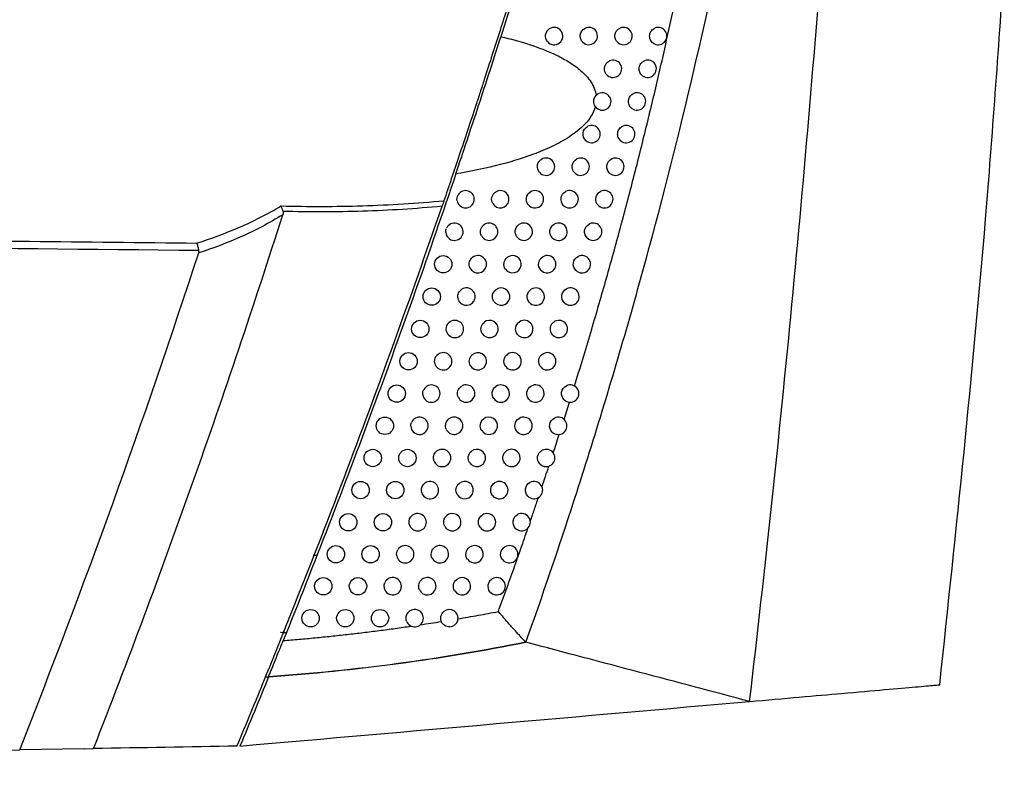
# Model space of a CAD drawing. Header units: millimetres. Extents: x 15458 to 16410, y 10212 to 11278.
# Tile 3 of 139: x 15810 to 15866, y 10621 to 10664. Entities that reach past the tile are written whole.
import ezdxf

# ---------------------------------------------------------------- set-up
doc = ezdxf.new("R2010")
doc.units = ezdxf.units.MM

msp = doc.modelspace()

# ---------------------------------------------------------------- linework, layer by layer
at = {"color": 7, "linetype": 'Continuous', "lineweight": 25}
for p, q in [((15840.898, 10641.38), (15841.21, 10642.368)), ((15826.629, 10633.529), (15826.426, 10633.529)), ((15824.699, 10629.09), (15824.888, 10629.086)), ((15823.849, 10626.518), (15823.679, 10626.514)), ((15745.442, 10621.204), (15809.505, 10622.323)), ((15813.245, 10622.388), (15809.505, 10622.323)), ((15813.245, 10622.388), (15813.765, 10622.397))]:
    msp.add_line(p, q, dxfattribs=at)
at = {"color": 7, "linetype": 'Continuous', "lineweight": 25, "flags": 128}
for points in [[(15824.554, 10629.114), (15824.584, 10629.105), (15824.699, 10629.09)], [(15824.727, 10629.189), (15824.7, 10629.093), (15824.699, 10629.09), (15824.699, 10629.09), (15824.699, 10629.09)]]:
    msp.add_lwpolyline(points, dxfattribs=at)
at = {"color": 7, "linetype": 'Continuous', "lineweight": 25}
for centre in [(15833.928, 10650.325), (15833.27, 10648.456), (15832.604, 10646.59), (15831.931, 10644.727), (15831.251, 10642.866), (15830.563, 10641.008), (15829.868, 10639.152), (15831.868, 10639.152), (15829.166, 10637.3), (15831.166, 10637.3), (15828.456, 10635.45), (15830.456, 10635.45), (15827.74, 10633.603), (15829.74, 10633.603), (15827.015, 10631.759), (15829.015, 10631.759), (15826.284, 10629.917), (15828.284, 10629.917), (15830.284, 10629.917)]:
    msp.add_circle(centre, 0.5, dxfattribs=at)
for centre, start, end in [((15840.328, 10663.478), 218.9627, 123.9753), ((15842.328, 10663.478), 225.9273, 117.7392), ((15844.328, 10663.478), 231.0127, 113.5081), ((15846.328, 10663.478), 234.9854, 110.4751), ((15843.722, 10661.591), 229.8829, 114.2942), ((15845.722, 10661.591), 234.0041, 111.0947), ((15843.108, 10659.707), 228.713, 115.1244), ((15845.108, 10659.707), 232.9926, 111.7472), ((15842.487, 10657.826), 227.5, 116.0019), ((15844.487, 10657.826), 231.9494, 112.4347), ((15839.858, 10655.947), 220.1242, 122.2962), ((15841.858, 10655.947), 226.2408, 116.9302), ((15843.858, 10655.947), 230.8726, 113.1591), ((15835.222, 10654.071), 190.6732, 150.6593), ((15837.222, 10654.071), 209.001, 132.5804), ((15839.222, 10654.071), 218.4942, 123.6299), ((15841.222, 10654.071), 224.9319, 117.913), ((15843.222, 10654.071), 229.7602, 113.9229), ((15834.579, 10652.197), 184.2729, 156.8843), ((15836.579, 10652.197), 206.5362, 134.8007), ((15838.579, 10652.197), 216.7768, 125.0582), ((15840.579, 10652.197), 223.5693, 118.9548), ((15842.579, 10652.197), 228.6098, 114.7286), ((15835.928, 10650.325), 203.8348, 137.2681), ((15837.928, 10650.325), 214.9609, 126.5923), ((15839.928, 10650.325), 222.1482, 120.0606), ((15841.928, 10650.325), 227.419, 115.579), ((15835.27, 10648.456), 200.8324, 140.0476), ((15837.27, 10648.456), 213.0334, 128.246), ((15839.27, 10648.456), 220.6633, 121.2361), ((15841.27, 10648.456), 226.1848, 116.4772), ((15834.604, 10646.59), 197.4281, 143.2409), ((15836.604, 10646.59), 210.9775, 130.0365), ((15838.604, 10646.59), 219.1083, 122.488), ((15840.604, 10646.59), 224.9041, 117.4269), ((15833.931, 10644.727), 193.4445, 147.026), ((15835.931, 10644.727), 208.7719, 131.9858), ((15837.931, 10644.727), 217.4758, 123.8242), ((15839.931, 10644.727), 223.5732, 118.4319), ((15833.251, 10642.866), 188.5086, 151.777), ((15835.251, 10642.866), 206.3882, 134.1226), ((15837.251, 10642.866), 215.7569, 125.2538), ((15839.251, 10642.866), 222.1878, 119.4969), ((15841.251, 10642.866), 227.0563, 115.4206), ((15832.563, 10641.008), 181.4478, 158.6673), ((15834.563, 10641.008), 203.7877, 136.4863), ((15836.563, 10641.008), 213.9409, 126.7882), ((15838.563, 10641.008), 220.7433, 120.6269), ((15840.563, 10641.008), 225.8344, 116.3025), ((15833.868, 10639.152), 200.9149, 139.1331), ((15835.868, 10639.152), 212.0144, 128.4409), ((15837.868, 10639.152), 219.2339, 121.8279), ((15839.868, 10639.152), 224.568, 117.2339), ((15833.166, 10637.3), 197.6845, 142.1491), ((15835.166, 10637.3), 209.9611, 130.2291), ((15837.166, 10637.3), 217.6532, 123.1069), ((15839.166, 10637.3), 223.2538, 118.2185), ((15832.456, 10635.45), 193.9526, 145.6794), ((15834.456, 10635.45), 207.7598, 132.1752), ((15836.456, 10635.45), 215.9938, 124.4726), ((15838.456, 10635.45), 221.8881, 119.2614), ((15831.74, 10633.603), 189.4361, 150.0082), ((15833.74, 10633.603), 205.382, 134.3085), ((15835.74, 10633.603), 214.2461, 125.9353), ((15837.74, 10633.603), 220.4664, 120.3674), ((15831.015, 10631.759), 183.3844, 155.8868), ((15833.015, 10631.759), 202.7884, 136.6684), ((15835.015, 10631.759), 212.3984, 127.5067), ((15837.015, 10631.759), 218.9832, 121.5424), ((15832.284, 10629.917), 199.9228, 139.3121), ((15834.284, 10629.917), 273.8492, 129.2017)]:
    msp.add_arc(centre, 0.5, start, end, dxfattribs=at)
for points in [[(15840.266, 10673.217), (15839.296, 10669.948), (15838.293, 10666.689), (15837.256, 10663.441)], [(15842.747, 10660.052), (15842.79, 10660.098), (15842.839, 10660.134), (15842.896, 10660.16)], [(15842.778, 10659.332), (15842.75, 10659.356), (15842.725, 10659.384), (15842.703, 10659.414)], [(15834.731, 10653.978), (15834.709, 10654.093), (15834.729, 10654.213), (15834.787, 10654.316)], [(15824.691, 10653.371), (15824.661, 10653.487), (15824.622, 10653.599), (15824.583, 10653.687)], [(15833.969, 10653.984), (15833.937, 10653.891), (15833.899, 10653.78), (15833.86, 10653.667)], [(15824.691, 10653.371), (15824.708, 10653.307), (15824.698, 10653.242), (15824.678, 10653.18)], [(15834.08, 10652.159), (15834.074, 10652.239), (15834.088, 10652.319), (15834.119, 10652.393)], [(15819.842, 10651.11), (15795.042, 10651.36), (15770.242, 10651.621), (15745.442, 10651.897)], [(15809.505, 10622.323), (15813.238, 10631.765), (15816.681, 10641.323), (15819.828, 10650.977)], [(15819.828, 10650.977), (15819.842, 10651.02), (15819.848, 10651.065), (15819.842, 10651.11)], [(15834.127, 10646.441), (15834.08, 10646.592), (15834.109, 10646.762), (15834.204, 10646.89)], [(15833.445, 10644.611), (15833.414, 10644.743), (15833.438, 10644.885), (15833.512, 10644.999)], [(15832.757, 10642.792), (15832.741, 10642.899), (15832.76, 10643.007), (15832.811, 10643.102)], [(15832.064, 10640.995), (15832.062, 10641.062), (15832.073, 10641.127), (15832.098, 10641.19)], [(15832.69, 10637.148), (15832.64, 10637.303), (15832.671, 10637.478), (15832.771, 10637.607)], [(15831.971, 10635.329), (15831.937, 10635.467), (15831.964, 10635.615), (15832.044, 10635.732)], [(15831.246, 10633.521), (15831.227, 10633.635), (15831.249, 10633.752), (15831.306, 10633.853)], [(15830.516, 10631.729), (15830.511, 10631.81), (15830.526, 10631.889), (15830.559, 10631.963)], [(15823.858, 10626.541), (15823.314, 10625.206), (15822.763, 10623.874), (15822.207, 10622.544)], [(15822.207, 10622.544), (15832.119, 10623.411), (15841.925, 10624.269), (15851.597, 10625.116)], [(15822.037, 10622.541), (15819.283, 10622.493), (15816.526, 10622.445), (15813.765, 10622.397)]]:
    msp.add_open_spline(points, degree=3, dxfattribs=at)
for points, knots in [([(15838.698, 10628.53), (15839.952, 10632.054), (15841.142, 10635.603), (15843.39, 10642.738), (15844.449, 10646.326), (15846.436, 10653.541), (15847.364, 10657.169), (15849.086, 10664.452), (15849.88, 10668.11), (15850.608, 10671.784)], [0, 0, 0, 0, 0.25, 0.25, 0.5, 0.5, 0.75, 0.75, 1, 1, 1, 1]), ([(15851.597, 10625.116), (15852.496, 10632.736), (15853.31, 10640.365), (15854.77, 10655.637), (15855.417, 10663.28), (15855.985, 10670.928)], [0, 0, 0, 0, 0.5, 0.5, 1, 1, 1, 1]), ([(15862.564, 10626.078), (15863.514, 10635.022), (15864.977, 10648.799), (15865.947, 10662.618), (15866.287, 10667.466)], [0, 0, 0, 0, 0.649207, 1, 1, 1, 1]), ([(15837.615, 10665.085), (15837.485, 10664.674), (15837.349, 10664.244), (15837.064, 10663.348), (15836.914, 10662.879), (15836.609, 10661.933), (15836.454, 10661.453), (15836.217, 10660.724), (15836.137, 10660.48), (15835.976, 10659.987), (15835.895, 10659.739), (15835.491, 10658.509), (15835.171, 10657.545), (15834.539, 10655.662), (15834.243, 10654.788), (15833.969, 10653.984)], [0, 0, 0, 0, 0.125, 0.125, 0.25, 0.25, 0.375, 0.375, 0.4375, 0.4375, 0.5, 0.5, 0.75, 0.75, 1, 1, 1, 1]), ([(15841.501, 10643.299), (15841.661, 10643.819), (15841.977, 10644.846), (15842.434, 10646.373), (15842.873, 10647.869), (15843.293, 10649.332), (15843.84, 10651.281), (15844.496, 10653.705), (15845.243, 10656.6), (15845.939, 10659.433), (15846.588, 10662.205), (15846.99, 10664.036), (15847.188, 10664.94)], [0, 0, 0, 0, 0.072852, 0.144088, 0.213714, 0.281736, 0.348157, 0.484913, 0.618448, 0.74879, 0.875966, 1, 1, 1, 1]), ([(15839.939, 10663.163), (15839.852, 10663.271), (15839.814, 10663.415), (15839.854, 10663.688), (15839.933, 10663.815), (15840.049, 10663.892)], [0, 0, 0, 0, 0.5, 0.5, 1, 1, 1, 1]), ([(15841.98, 10663.118), (15841.867, 10663.228), (15841.812, 10663.392), (15841.856, 10663.704), (15841.956, 10663.847), (15842.095, 10663.92)], [0, 0, 0, 0, 0.5, 0.5, 1, 1, 1, 1]), ([(15844.013, 10663.089), (15843.881, 10663.196), (15843.811, 10663.374), (15843.858, 10663.715), (15843.972, 10663.868), (15844.129, 10663.936)], [0, 0, 0, 0, 0.5, 0.5, 1, 1, 1, 1]), ([(15846.041, 10663.068), (15845.967, 10663.12), (15845.909, 10663.192), (15845.837, 10663.356), (15845.824, 10663.45), (15845.847, 10663.63), (15845.883, 10663.717), (15845.994, 10663.859), (15846.069, 10663.914), (15846.153, 10663.946)], [0, 0, 0, 0, 0.25, 0.25, 0.5, 0.5, 0.75, 0.75, 1, 1, 1, 1]), ([(15834.659, 10655.534), (15834.868, 10656.153), (15835.082, 10656.792), (15835.521, 10658.109), (15835.747, 10658.793), (15836.191, 10660.146), (15836.411, 10660.819), (15836.736, 10661.823), (15836.844, 10662.157), (15837.053, 10662.809), (15837.156, 10663.128), (15837.256, 10663.441)], [0, 0, 0, 0, 0.25, 0.25, 0.5, 0.5, 0.75, 0.75, 0.875, 0.875, 1, 1, 1, 1]), ([(15837.256, 10663.441), (15837.805, 10663.315), (15838.351, 10663.17), (15839.424, 10662.823), (15839.95, 10662.622), (15840.712, 10662.254), (15840.959, 10662.12), (15841.433, 10661.824), (15841.659, 10661.662), (15842.081, 10661.294), (15842.279, 10661.083), (15842.515, 10660.726), (15842.584, 10660.598), (15842.69, 10660.332), (15842.728, 10660.195), (15842.747, 10660.052)], [0, 0, 0, 0, 0.25, 0.25, 0.5, 0.5, 0.625, 0.625, 0.75, 0.75, 0.875, 0.875, 0.9375, 0.9375, 1, 1, 1, 1]), ([(15843.4, 10661.209), (15843.271, 10661.317), (15843.205, 10661.491), (15843.252, 10661.828), (15843.363, 10661.978), (15843.516, 10662.047)], [0, 0, 0, 0, 0.5, 0.5, 1, 1, 1, 1]), ([(15845.428, 10661.187), (15845.356, 10661.239), (15845.299, 10661.311), (15845.23, 10661.474), (15845.217, 10661.567), (15845.241, 10661.745), (15845.276, 10661.83), (15845.385, 10661.971), (15845.459, 10662.026), (15845.542, 10662.058)], [0, 0, 0, 0, 0.25, 0.25, 0.5, 0.5, 0.75, 0.75, 1, 1, 1, 1]), ([(15842.703, 10659.414), (15842.635, 10659.509), (15842.602, 10659.625), (15842.617, 10659.857), (15842.666, 10659.968), (15842.747, 10660.052)], [0, 0, 0, 0, 0.5, 0.5, 1, 1, 1, 1]), ([(15844.807, 10659.308), (15844.737, 10659.361), (15844.682, 10659.433), (15844.615, 10659.594), (15844.603, 10659.686), (15844.627, 10659.861), (15844.662, 10659.945), (15844.769, 10660.084), (15844.841, 10660.139), (15844.923, 10660.172)], [0, 0, 0, 0, 0.25, 0.25, 0.5, 0.5, 0.75, 0.75, 1, 1, 1, 1]), ([(15842.703, 10659.414), (15842.601, 10659.031), (15842.374, 10658.697), (15841.843, 10658.13), (15841.532, 10657.887), (15840.887, 10657.464), (15840.549, 10657.28), (15839.856, 10656.949), (15839.499, 10656.8), (15838.411, 10656.395), (15837.672, 10656.179), (15836.177, 10655.812), (15835.421, 10655.661), (15834.659, 10655.534)], [0, 0, 0, 0, 0.125, 0.125, 0.25, 0.25, 0.375, 0.375, 0.5, 0.5, 0.75, 0.75, 1, 1, 1, 1]), ([(15842.149, 10657.457), (15842.029, 10657.567), (15841.97, 10657.736), (15842.017, 10658.059), (15842.122, 10658.204), (15842.268, 10658.275)], [0, 0, 0, 0, 0.5, 0.5, 1, 1, 1, 1]), ([(15844.179, 10657.432), (15844.11, 10657.486), (15844.057, 10657.557), (15843.993, 10657.717), (15843.982, 10657.807), (15844.006, 10657.98), (15844.04, 10658.063), (15844.145, 10658.2), (15844.216, 10658.255), (15844.296, 10658.288)], [0, 0, 0, 0, 0.25, 0.25, 0.5, 0.5, 0.75, 0.75, 1, 1, 1, 1]), ([(15839.476, 10655.625), (15839.384, 10655.734), (15839.343, 10655.883), (15839.376, 10656.094), (15839.402, 10656.162), (15839.48, 10656.281), (15839.531, 10656.331), (15839.591, 10656.37)], [0, 0, 0, 0, 0.5, 0.5, 0.75, 0.75, 1, 1, 1, 1]), ([(15841.513, 10655.586), (15841.398, 10655.696), (15841.342, 10655.862), (15841.388, 10656.177), (15841.49, 10656.321), (15841.632, 10656.393)], [0, 0, 0, 0, 0.5, 0.5, 1, 1, 1, 1]), ([(15843.543, 10655.559), (15843.477, 10655.613), (15843.425, 10655.684), (15843.364, 10655.843), (15843.353, 10655.931), (15843.389, 10656.187), (15843.505, 10656.339), (15843.662, 10656.407)], [0, 0, 0, 0, 0.25, 0.25, 0.5, 0.5, 1, 1, 1, 1]), ([(15834.659, 10655.534), (15833.131, 10651.01), (15831.537, 10646.504), (15828.217, 10637.528), (15826.491, 10633.062), (15824.702, 10628.622)], [0, 0, 0, 0, 0.5, 0.5, 1, 1, 1, 1]), ([(15836.785, 10653.828), (15836.731, 10653.926), (15836.711, 10654.04), (15836.747, 10654.261), (15836.802, 10654.363), (15836.884, 10654.439)], [0, 0, 0, 0, 0.5, 0.5, 1, 1, 1, 1]), ([(15838.831, 10653.759), (15838.745, 10653.868), (15838.708, 10654.012), (15838.75, 10654.284), (15838.83, 10654.41), (15838.945, 10654.487)], [0, 0, 0, 0, 0.5, 0.5, 1, 1, 1, 1]), ([(15840.868, 10653.717), (15840.758, 10653.828), (15840.706, 10653.99), (15840.752, 10654.299), (15840.85, 10654.439), (15840.988, 10654.512)], [0, 0, 0, 0, 0.5, 0.5, 1, 1, 1, 1]), ([(15842.899, 10653.689), (15842.771, 10653.798), (15842.705, 10653.973), (15842.754, 10654.31), (15842.866, 10654.459), (15843.02, 10654.528)], [0, 0, 0, 0, 0.5, 0.5, 1, 1, 1, 1]), ([(15819.71, 10651.544), (15820.545, 10651.801), (15821.371, 10652.103), (15823.001, 10652.812), (15823.803, 10653.217), (15824.583, 10653.687)], [0, 0, 0, 0, 0.5, 0.5, 1, 1, 1, 1]), ([(15822.037, 10622.541), (15822.304, 10623.182), (15822.571, 10623.822), (15823.102, 10625.105), (15823.365, 10625.747), (15824.153, 10627.674), (15824.673, 10628.961), (15826.216, 10632.827), (15827.223, 10635.413), (15830.179, 10643.195), (15832.063, 10648.415), (15833.86, 10653.667)], [0, 0, 0, 0, 0.0625, 0.0625, 0.125, 0.125, 0.25, 0.25, 0.5, 0.5, 1, 1, 1, 1]), ([(15824.583, 10653.687), (15826.151, 10653.645), (15827.718, 10653.648), (15830.851, 10653.744), (15832.413, 10653.836), (15833.969, 10653.984)], [0, 0, 0, 0, 0.5, 0.5, 1, 1, 1, 1]), ([(15833.86, 10653.667), (15832.341, 10653.52), (15830.816, 10653.428), (15827.755, 10653.332), (15826.224, 10653.329), (15824.691, 10653.371)], [0, 0, 0, 0, 0.5, 0.5, 1, 1, 1, 1]), ([(15813.765, 10622.397), (15814.756, 10624.932), (15815.73, 10627.475), (15817.633, 10632.576), (15818.563, 10635.134), (15821.292, 10642.831), (15823.027, 10647.992), (15824.678, 10653.18)], [0, 0, 0, 0, 0.25, 0.25, 0.5, 0.5, 1, 1, 1, 1]), ([(15824.678, 10653.18), (15823.902, 10652.699), (15823.105, 10652.282), (15821.482, 10651.552), (15820.658, 10651.241), (15819.828, 10650.977)], [0, 0, 0, 0, 0.5, 0.5, 1, 1, 1, 1]), ([(15745.442, 10652.35), (15752.637, 10652.268), (15759.831, 10652.187), (15767.026, 10652.108), (15772.169, 10652.051), (15777.312, 10651.994), (15782.455, 10651.939), (15788.452, 10651.874), (15794.449, 10651.809), (15800.447, 10651.746), (15806.868, 10651.678), (15813.289, 10651.611), (15819.71, 10651.544)], [0.00049138, 0.00049138, 0.00049138, 0.00049138, 0.02207927, 0.02207927, 0.02207927, 0.0375117, 0.0375117, 0.0375117, 0.05550666, 0.05550666, 0.05550666, 0.07477436, 0.07477436, 0.07477436, 0.07477436]), ([(15836.132, 10651.973), (15836.085, 10652.067), (15836.069, 10652.174), (15836.103, 10652.381), (15836.152, 10652.477), (15836.227, 10652.551)], [0, 0, 0, 0, 0.5, 0.5, 1, 1, 1, 1]), ([(15838.178, 10651.897), (15838.098, 10652.005), (15838.065, 10652.144), (15838.107, 10652.407), (15838.182, 10652.529), (15838.292, 10652.606)], [0, 0, 0, 0, 0.5, 0.5, 1, 1, 1, 1]), ([(15840.217, 10651.852), (15840.112, 10651.963), (15840.063, 10652.122), (15840.109, 10652.422), (15840.203, 10652.56), (15840.337, 10652.634)], [0, 0, 0, 0, 0.5, 0.5, 1, 1, 1, 1]), ([(15842.248, 10651.822), (15842.124, 10651.931), (15842.062, 10652.103), (15842.11, 10652.434), (15842.219, 10652.581), (15842.37, 10652.651)], [0, 0, 0, 0, 0.5, 0.5, 1, 1, 1, 1]), ([(15819.842, 10651.11), (15819.829, 10651.2), (15819.81, 10651.287), (15819.764, 10651.438), (15819.737, 10651.501), (15819.71, 10651.544)], [0, 0, 0, 0, 0.5, 0.5, 1, 1, 1, 1]), ([(15835.471, 10650.123), (15835.431, 10650.212), (15835.419, 10650.312), (15835.451, 10650.502), (15835.495, 10650.593), (15835.561, 10650.665)], [0, 0, 0, 0, 0.5, 0.5, 1, 1, 1, 1]), ([(15837.518, 10650.039), (15837.444, 10650.145), (15837.414, 10650.279), (15837.456, 10650.532), (15837.526, 10650.65), (15837.63, 10650.727)], [0, 0, 0, 0, 0.5, 0.5, 1, 1, 1, 1]), ([(15839.557, 10649.99), (15839.457, 10650.1), (15839.412, 10650.256), (15839.458, 10650.549), (15839.549, 10650.683), (15839.678, 10650.758)], [0, 0, 0, 0, 0.5, 0.5, 1, 1, 1, 1]), ([(15841.59, 10649.957), (15841.47, 10650.067), (15841.411, 10650.237), (15841.459, 10650.561), (15841.565, 10650.706), (15841.712, 10650.776)], [0, 0, 0, 0, 0.5, 0.5, 1, 1, 1, 1]), ([(15834.803, 10648.279), (15834.771, 10648.362), (15834.762, 10648.452), (15834.792, 10648.626), (15834.829, 10648.709), (15834.887, 10648.778)], [0, 0, 0, 0, 0.5, 0.5, 1, 1, 1, 1]), ([(15836.851, 10648.184), (15836.783, 10648.288), (15836.757, 10648.416), (15836.797, 10648.659), (15836.863, 10648.772), (15836.96, 10648.849)], [0, 0, 0, 0, 0.5, 0.5, 1, 1, 1, 1]), ([(15838.891, 10648.131), (15838.796, 10648.241), (15838.754, 10648.392), (15838.8, 10648.677), (15838.887, 10648.809), (15839.011, 10648.884)], [0, 0, 0, 0, 0.5, 0.5, 1, 1, 1, 1]), ([(15840.924, 10648.096), (15840.809, 10648.206), (15840.753, 10648.373), (15840.801, 10648.69), (15840.904, 10648.833), (15841.047, 10648.904)], [0, 0, 0, 0, 0.5, 0.5, 1, 1, 1, 1]), ([(15836.176, 10646.333), (15836.115, 10646.435), (15836.092, 10646.556), (15836.131, 10646.789), (15836.192, 10646.897), (15836.283, 10646.973)], [0, 0, 0, 0, 0.5, 0.5, 1, 1, 1, 1]), ([(15838.216, 10646.275), (15838.127, 10646.384), (15838.089, 10646.532), (15838.134, 10646.808), (15838.217, 10646.936), (15838.336, 10647.012)], [0, 0, 0, 0, 0.5, 0.5, 1, 1, 1, 1]), ([(15840.25, 10646.237), (15840.14, 10646.348), (15840.088, 10646.512), (15840.135, 10646.821), (15840.235, 10646.962), (15840.374, 10647.034)], [0, 0, 0, 0, 0.5, 0.5, 1, 1, 1, 1]), ([(15835.493, 10644.486), (15835.439, 10644.585), (15835.42, 10644.699), (15835.458, 10644.922), (15835.513, 10645.023), (15835.597, 10645.098)], [0, 0, 0, 0, 0.5, 0.5, 1, 1, 1, 1]), ([(15837.535, 10644.423), (15837.451, 10644.531), (15837.417, 10644.674), (15837.461, 10644.942), (15837.539, 10645.066), (15837.653, 10645.142)], [0, 0, 0, 0, 0.5, 0.5, 1, 1, 1, 1]), ([(15839.569, 10644.382), (15839.464, 10644.493), (15839.415, 10644.653), (15839.462, 10644.955), (15839.559, 10645.093), (15839.693, 10645.166)], [0, 0, 0, 0, 0.5, 0.5, 1, 1, 1, 1]), ([(15836.845, 10642.574), (15836.768, 10642.681), (15836.737, 10642.819), (15836.78, 10643.078), (15836.854, 10643.198), (15836.963, 10643.274)], [0, 0, 0, 0, 0.5, 0.5, 1, 1, 1, 1]), ([(15838.881, 10642.53), (15838.78, 10642.641), (15838.735, 10642.798), (15838.782, 10643.092), (15838.875, 10643.227), (15839.005, 10643.301)], [0, 0, 0, 0, 0.5, 0.5, 1, 1, 1, 1]), ([(15840.91, 10642.5), (15840.792, 10642.611), (15840.734, 10642.78), (15840.783, 10643.103), (15840.89, 10643.248), (15841.037, 10643.318)], [0, 0, 0, 0, 0.5, 0.5, 1, 1, 1, 1]), ([(15834.803, 10642.644), (15834.756, 10642.739), (15834.741, 10642.846), (15834.776, 10643.054), (15834.827, 10643.151), (15834.903, 10643.225)], [0, 0, 0, 0, 0.5, 0.5, 1, 1, 1, 1]), ([(15834.106, 10640.806), (15834.066, 10640.896), (15834.054, 10640.997), (15834.088, 10641.189), (15834.133, 10641.281), (15834.201, 10641.352)], [0, 0, 0, 0, 0.5, 0.5, 1, 1, 1, 1]), ([(15836.149, 10640.729), (15836.077, 10640.834), (15836.05, 10640.966), (15836.092, 10641.216), (15836.162, 10641.332), (15836.264, 10641.408)], [0, 0, 0, 0, 0.5, 0.5, 1, 1, 1, 1]), ([(15838.185, 10640.681), (15838.089, 10640.792), (15838.047, 10640.945), (15838.094, 10641.232), (15838.183, 10641.364), (15838.309, 10641.438)], [0, 0, 0, 0, 0.5, 0.5, 1, 1, 1, 1]), ([(15840.215, 10640.649), (15840.101, 10640.76), (15840.046, 10640.927), (15840.095, 10641.243), (15840.199, 10641.385), (15840.342, 10641.456)], [0, 0, 0, 0, 0.5, 0.5, 1, 1, 1, 1]), ([(15840.274, 10639.445), (15840.385, 10639.786), (15840.501, 10640.141), (15840.615, 10640.497), (15840.62, 10640.511)], [0, 0, 0, 0, 0.960144, 1, 1, 1, 1]), ([(15833.401, 10638.974), (15833.369, 10639.058), (15833.361, 10639.151), (15833.392, 10639.327), (15833.431, 10639.411), (15833.49, 10639.48)], [0, 0, 0, 0, 0.5, 0.5, 1, 1, 1, 1]), ([(15835.445, 10638.887), (15835.38, 10638.991), (15835.355, 10639.117), (15835.397, 10639.357), (15835.462, 10639.468), (15835.558, 10639.544)], [0, 0, 0, 0, 0.5, 0.5, 1, 1, 1, 1]), ([(15837.481, 10638.836), (15837.391, 10638.946), (15837.353, 10639.095), (15837.388, 10639.304), (15837.414, 10639.372), (15837.493, 10639.49), (15837.544, 10639.54), (15837.605, 10639.577)], [0, 0, 0, 0, 0.5, 0.5, 0.75, 0.75, 1, 1, 1, 1]), ([(15839.512, 10638.801), (15839.402, 10638.913), (15839.351, 10639.076), (15839.4, 10639.385), (15839.501, 10639.525), (15839.64, 10639.597)], [0, 0, 0, 0, 0.5, 0.5, 1, 1, 1, 1]), ([(15839.628, 10637.492), (15839.694, 10637.691), (15839.826, 10638.085), (15839.957, 10638.48), (15840.022, 10638.676)], [0, 0, 0, 0, 0.503544, 1, 1, 1, 1]), ([(15834.733, 10637.05), (15834.675, 10637.151), (15834.654, 10637.271), (15834.694, 10637.501), (15834.754, 10637.606), (15834.843, 10637.681)], [0, 0, 0, 0, 0.5, 0.5, 1, 1, 1, 1]), ([(15836.77, 10636.994), (15836.686, 10637.104), (15836.651, 10637.248), (15836.697, 10637.518), (15836.777, 10637.643), (15836.893, 10637.719)], [0, 0, 0, 0, 0.5, 0.5, 1, 1, 1, 1]), ([(15838.802, 10636.957), (15838.697, 10637.069), (15838.649, 10637.229), (15838.698, 10637.53), (15838.795, 10637.668), (15838.93, 10637.74)], [0, 0, 0, 0, 0.5, 0.5, 1, 1, 1, 1]), ([(15838.953, 10635.504), (15839.032, 10635.733), (15839.188, 10636.187), (15839.341, 10636.642), (15839.418, 10636.868)], [0, 0, 0, 0, 0.503762, 1, 1, 1, 1]), ([(15838.084, 10635.116), (15837.984, 10635.227), (15837.94, 10635.384), (15837.988, 10635.678), (15838.081, 10635.813), (15838.212, 10635.886)], [0, 0, 0, 0, 0.5, 0.5, 1, 1, 1, 1]), ([(15834.014, 10635.217), (15833.962, 10635.315), (15833.945, 10635.428), (15833.984, 10635.646), (15834.039, 10635.746), (15834.121, 10635.82)], [0, 0, 0, 0, 0.5, 0.5, 1, 1, 1, 1]), ([(15836.052, 10635.156), (15835.973, 10635.264), (15835.942, 10635.404), (15835.987, 10635.665), (15836.063, 10635.786), (15836.173, 10635.862)], [0, 0, 0, 0, 0.5, 0.5, 1, 1, 1, 1]), ([(15837.109, 10630.3), (15837.259, 10630.713), (15837.556, 10631.53), (15837.99, 10632.743), (15838.409, 10633.93), (15838.68, 10634.714), (15838.815, 10635.101)], [0, 0, 0, 0, 0.25873, 0.51163, 0.758715, 1, 1, 1, 1]), ([(15833.288, 10633.388), (15833.243, 10633.483), (15833.229, 10633.589), (15833.266, 10633.792), (15833.316, 10633.888), (15833.39, 10633.961)], [0, 0, 0, 0, 0.5, 0.5, 1, 1, 1, 1]), ([(15835.326, 10633.321), (15835.254, 10633.428), (15835.225, 10633.562), (15835.269, 10633.815), (15835.342, 10633.932), (15835.446, 10634.008)], [0, 0, 0, 0, 0.5, 0.5, 1, 1, 1, 1]), ([(15837.359, 10633.278), (15837.264, 10633.39), (15837.223, 10633.543), (15837.271, 10633.829), (15837.361, 10633.96), (15837.487, 10634.034)], [0, 0, 0, 0, 0.5, 0.5, 1, 1, 1, 1]), ([(15832.554, 10631.565), (15832.517, 10631.654), (15832.506, 10631.753), (15832.54, 10631.942), (15832.585, 10632.031), (15832.652, 10632.102)], [0, 0, 0, 0, 0.5, 0.5, 1, 1, 1, 1]), ([(15834.593, 10631.491), (15834.527, 10631.596), (15834.502, 10631.724), (15834.545, 10631.967), (15834.612, 10632.08), (15834.711, 10632.155)], [0, 0, 0, 0, 0.5, 0.5, 1, 1, 1, 1]), ([(15836.627, 10631.444), (15836.537, 10631.555), (15836.499, 10631.704), (15836.535, 10631.913), (15836.562, 10631.98), (15836.641, 10632.098), (15836.693, 10632.148), (15836.754, 10632.185)], [0, 0, 0, 0, 0.5, 0.5, 0.75, 0.75, 1, 1, 1, 1]), ([(15831.814, 10629.747), (15831.783, 10629.83), (15831.776, 10629.921), (15831.808, 10630.094), (15831.847, 10630.176), (15831.905, 10630.243)], [0, 0, 0, 0, 0.5, 0.5, 1, 1, 1, 1]), ([(15833.822, 10629.725), (15833.781, 10629.825), (15833.773, 10629.935), (15833.825, 10630.143), (15833.884, 10630.237), (15833.968, 10630.305)], [0, 0, 0, 0, 0.5, 0.5, 1, 1, 1, 1]), ([(15834.783, 10629.883), (15835.171, 10629.95), (15835.948, 10630.083), (15836.721, 10630.228), (15837.109, 10630.3)], [0, 0, 0, 0, 0.4993483, 1, 1, 1, 1]), ([(15838.698, 10628.53), (15838.685, 10628.542), (15838.657, 10628.57), (15838.608, 10628.619), (15838.55, 10628.68), (15838.483, 10628.753), (15838.406, 10628.836), (15838.295, 10628.958), (15838.133, 10629.135), (15837.934, 10629.358), (15837.722, 10629.596), (15837.549, 10629.791), (15837.413, 10629.946), (15837.307, 10630.068), (15837.207, 10630.184), (15837.139, 10630.265), (15837.109, 10630.3)], [0, 0, 0, 0, 0.027516, 0.0606316, 0.0995761, 0.144373, 0.1948176, 0.2504641, 0.3578341, 0.500554, 0.6256093, 0.7500843, 0.8177869, 0.8743932, 0.9439649, 1, 1, 1, 1]), ([(15832.608, 10629.537), (15832.811, 10629.568), (15833.216, 10629.629), (15833.62, 10629.693), (15833.822, 10629.725)], [0, 0, 0, 0, 0.499622, 1, 1, 1, 1]), ([(15834.317, 10629.418), (15834.213, 10629.411), (15834.109, 10629.437), (15833.932, 10629.547), (15833.862, 10629.629), (15833.822, 10629.725)], [0, 0, 0, 0, 0.5, 0.5, 1, 1, 1, 1]), ([(15824.702, 10628.622), (15825.008, 10628.648), (15825.621, 10628.699), (15826.541, 10628.786), (15827.462, 10628.879), (15828.384, 10628.98), (15829.308, 10629.088), (15830.232, 10629.204), (15831.158, 10629.327), (15831.774, 10629.415), (15832.083, 10629.459)], [0, 0, 0, 0, 0.123767, 0.247906, 0.372407, 0.49726, 0.622455, 0.747983, 0.873835, 1, 1, 1, 1]), ([(15838.698, 10628.53), (15836.263, 10628.047), (15833.807, 10627.631), (15828.855, 10626.965), (15826.362, 10626.712), (15823.858, 10626.541)], [0, 0, 0, 0, 0.5, 0.5, 1, 1, 1, 1]), ([(15823.859, 10626.541), (15823.885, 10626.605), (15823.915, 10626.68), (15823.978, 10626.835), (15824.011, 10626.916), (15824.113, 10627.165), (15824.183, 10627.337), (15824.326, 10627.69), (15824.399, 10627.871), (15824.511, 10628.147), (15824.548, 10628.239), (15824.624, 10628.427), (15824.662, 10628.522), (15824.702, 10628.622)], [0, 0, 0, 0, 0.125, 0.125, 0.25, 0.25, 0.5, 0.5, 0.75, 0.75, 0.875, 0.875, 1, 1, 1, 1]), ([(15823.859, 10626.541), (15826.362, 10626.719), (15828.855, 10626.975), (15833.808, 10627.639), (15836.263, 10628.047), (15838.698, 10628.53)], [0, 0, 0, 0, 0.5, 0.5, 1, 1, 1, 1]), ([(15851.597, 10625.116), (15849.536, 10625.661), (15847.427, 10626.219), (15843.112, 10627.361), (15840.922, 10627.941), (15838.698, 10628.53)], [0, 0, 0, 0, 0.5, 0.5, 1, 1, 1, 1]), ([(15851.597, 10625.116), (15852.582, 10625.202), (15854.554, 10625.374), (15857.187, 10625.605), (15859.499, 10625.807), (15861.266, 10625.962), (15862.378, 10626.059), (15862.512, 10626.071), (15862.578, 10626.076)], [0, 0, 0, 0, 0.141028, 0.282304, 0.461231, 0.640158, 0.82114, 1, 1, 1, 1])]:
    msp.add_open_spline(points, degree=3, knots=knots, dxfattribs=at)

doc.saveas('drawing.dxf')
